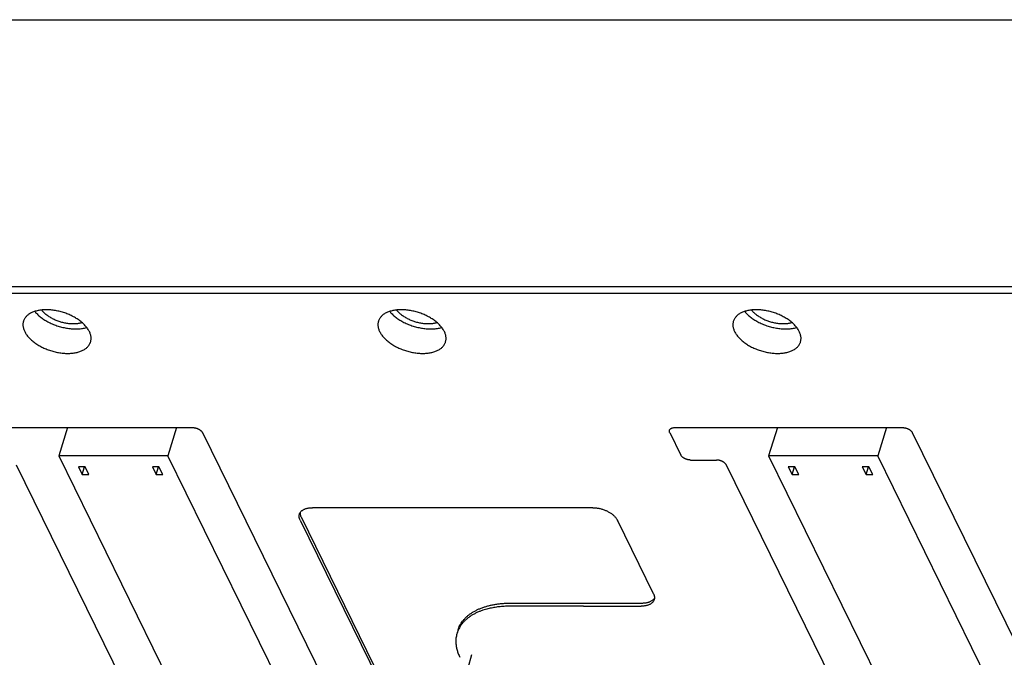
# Model space of a CAD drawing. Header units: inches. Extents: x 0 to 34, y 0 to 22.
# Tile 10 of 29: x 22.9 to 25.3, y 10.5 to 12.1. Entities that reach past the tile are written whole.
import ezdxf

# ---------------------------------------------------------------- set-up
doc = ezdxf.new("R2010")
doc.units = ezdxf.units.IN
doc.header["$LTSCALE"] = 1.87
doc.header["$MEASUREMENT"] = 0
doc.layers.get('0').update_dxf_attribs({"linetype": 'CONTINUOUS'})

msp = doc.modelspace()

# ---------------------------------------------------------------- linework, layer by layer
at = {"color": 7, "linetype": 'CONTINUOUS'}
for p, q in [((20.8955, 12.0866), (29.6272, 12.0866)), ((29.4279, 11.4211), (20.6962, 11.4211)), ((29.4246, 11.4039), (20.7165, 11.4039)), ((22.7273, 11.0699), (23.2947, 11.0699)), ((22.9829, 11.0699), (22.9612, 10.9996)), ((23.2546, 11.0699), (23.2329, 10.9996)), ((24.4957, 11.0699), (25.0631, 11.0699)), ((24.7514, 11.0699), (24.7296, 10.9996)), ((25.0231, 11.0699), (25.0014, 10.9996)), ((23.3192, 11.0575), (23.8591, 9.9573)), ((24.4834, 11.0575), (24.5108, 11.0016)), ((25.0876, 11.0575), (25.6275, 9.9573)), ((22.9612, 10.9996), (24.035, 8.8116)), ((23.2329, 10.9996), (22.9612, 10.9996)), ((24.3067, 8.8116), (23.2329, 10.9996)), ((24.5354, 10.9891), (24.5998, 10.9891)), ((24.7296, 10.9996), (25.8034, 8.8116)), ((25.0014, 10.9996), (24.7296, 10.9996)), ((26.0751, 8.8116), (25.0014, 10.9996)), ((23.9083, 8.8321), (22.8559, 10.9767)), ((23.0102, 10.972), (23.0197, 10.9527)), ((23.0268, 10.972), (23.0102, 10.972)), ((23.0197, 10.9527), (23.0257, 10.972)), ((23.0363, 10.9527), (23.0268, 10.972)), ((23.1945, 10.972), (23.2039, 10.9527)), ((23.211, 10.972), (23.1945, 10.972)), ((23.2039, 10.9527), (23.2099, 10.972)), ((23.2205, 10.9527), (23.211, 10.972)), ((25.6768, 8.8321), (24.6244, 10.9767)), ((24.7787, 10.972), (24.7881, 10.9527)), ((24.7953, 10.972), (24.7787, 10.972)), ((24.7881, 10.9527), (24.7941, 10.972)), ((24.8047, 10.9527), (24.7953, 10.972)), ((24.9629, 10.972), (24.9723, 10.9527)), ((24.9795, 10.972), (24.9629, 10.972)), ((24.9723, 10.9527), (24.9783, 10.972)), ((24.9889, 10.9527), (24.9795, 10.972)), ((23.0197, 10.9527), (23.0363, 10.9527)), ((23.2039, 10.9527), (23.2205, 10.9527)), ((24.7881, 10.9527), (24.8047, 10.9527)), ((24.9723, 10.9527), (24.9889, 10.9527)), ((24.2915, 10.8704), (23.5934, 10.8704)), ((23.565, 10.8472), (24.4481, 9.0476)), ((23.5626, 10.8393), (24.4457, 9.0398)), ((24.4428, 10.6559), (24.3528, 10.8393)), ((24.0893, 10.6327), (24.4144, 10.6327)), ((24.2684, 10.6246), (24.412, 10.6249)), ((23.956, 10.5658), (23.9536, 10.558)), ((23.9894, 10.5035), (23.9807, 10.4701))]:
    msp.add_line(p, q, dxfattribs=at)
for points, knots in [([(23.0377, 11.3093), (23.037, 11.3105), (23.0357, 11.313), (23.0333, 11.3167), (23.0306, 11.3204), (23.0275, 11.324), (23.0241, 11.3275), (23.0204, 11.331), (23.0163, 11.3343), (23.0121, 11.3376), (23.0075, 11.3407), (23.0027, 11.3436), (22.9977, 11.3464), (22.9926, 11.3491), (22.9872, 11.3515), (22.9817, 11.3537), (22.9762, 11.3558), (22.9705, 11.3576), (22.9647, 11.3592), (22.9589, 11.3605), (22.9531, 11.3617), (22.9474, 11.3625), (22.9416, 11.3632), (22.936, 11.3636), (22.9304, 11.3637), (22.925, 11.3636), (22.9197, 11.3632), (22.9146, 11.3626), (22.9097, 11.3617), (22.905, 11.3606), (22.9005, 11.3592), (22.8963, 11.3576), (22.8924, 11.3558), (22.8888, 11.3538), (22.8855, 11.3515), (22.8825, 11.3491), (22.8799, 11.3465), (22.8777, 11.3436), (22.8758, 11.3407), (22.8743, 11.3376), (22.8735, 11.3353), (22.8732, 11.334), (22.8731, 11.3339)], [0, 0, 0, 0, 0.021676, 0.044248, 0.067689, 0.092045, 0.117263, 0.14331, 0.170174, 0.197747, 0.226018, 0.254889, 0.284263, 0.314109, 0.344278, 0.374728, 0.405349, 0.436018, 0.466697, 0.497229, 0.527557, 0.557592, 0.587197, 0.61635, 0.644921, 0.672853, 0.700095, 0.726543, 0.752201, 0.776993, 0.800893, 0.82392, 0.846031, 0.867291, 0.887723, 0.907379, 0.92638, 0.944795, 0.962787, 0.980494, 0.99806, 1, 1, 1, 1]), ([(22.9015, 11.3594), (22.9022, 11.3585), (22.9041, 11.3564), (22.9073, 11.3531), (22.9111, 11.3495), (22.9153, 11.346), (22.9197, 11.3427), (22.9244, 11.3395), (22.9293, 11.3364), (22.9345, 11.3336), (22.9398, 11.3309), (22.9453, 11.3283), (22.951, 11.326), (22.9568, 11.3239), (22.9626, 11.3221), (22.9686, 11.3204), (22.9745, 11.319), (22.9805, 11.3178), (22.9865, 11.3169), (22.9924, 11.3163), (22.9982, 11.3159), (23.0039, 11.3158), (23.0095, 11.3159), (23.015, 11.3163), (23.0203, 11.3169), (23.0254, 11.3178), (23.029, 11.3187), (23.0309, 11.3192), (23.0313, 11.3193)], [0, 0, 0, 0, 0.02474, 0.060366, 0.097177, 0.135109, 0.174084, 0.214012, 0.254791, 0.296312, 0.338455, 0.381098, 0.42411, 0.467359, 0.510711, 0.554029, 0.597178, 0.640024, 0.682436, 0.724287, 0.765456, 0.805828, 0.845297, 0.883768, 0.921155, 0.957388, 0.992411, 1, 1, 1, 1]), ([(22.9186, 11.363), (22.9188, 11.3629), (22.9197, 11.3617), (22.9216, 11.3595), (22.9246, 11.3565), (22.9278, 11.3537), (22.9313, 11.3509), (22.9351, 11.3482), (22.939, 11.3457), (22.9432, 11.3433), (22.9475, 11.341), (22.952, 11.3389), (22.9566, 11.337), (22.9613, 11.3353), (22.9661, 11.3337), (22.9709, 11.3324), (22.9758, 11.3313), (22.9807, 11.3304), (22.9856, 11.3297), (22.9904, 11.3293), (22.9951, 11.329), (22.9998, 11.329), (23.0043, 11.3292), (23.0086, 11.3297), (23.0128, 11.3304), (23.0163, 11.3312), (23.0184, 11.3317), (23.0191, 11.332)], [0, 0, 0, 0, 0.004794, 0.041395, 0.079337, 0.118616, 0.159122, 0.200734, 0.243396, 0.286895, 0.331181, 0.376035, 0.421338, 0.466939, 0.512619, 0.558302, 0.603731, 0.648826, 0.693384, 0.737248, 0.780324, 0.8224, 0.863442, 0.903266, 0.941829, 0.979049, 1, 1, 1, 1]), ([(23.9219, 11.3093), (23.9213, 11.3105), (23.9199, 11.313), (23.9175, 11.3167), (23.9148, 11.3204), (23.9117, 11.324), (23.9083, 11.3275), (23.9046, 11.331), (23.9006, 11.3343), (23.8963, 11.3376), (23.8917, 11.3407), (23.887, 11.3436), (23.882, 11.3464), (23.8768, 11.3491), (23.8714, 11.3515), (23.866, 11.3537), (23.8604, 11.3558), (23.8547, 11.3576), (23.8489, 11.3592), (23.8432, 11.3605), (23.8374, 11.3617), (23.8316, 11.3625), (23.8259, 11.3632), (23.8202, 11.3636), (23.8146, 11.3637), (23.8092, 11.3636), (23.8039, 11.3632), (23.7988, 11.3626), (23.7939, 11.3617), (23.7892, 11.3606), (23.7847, 11.3592), (23.7805, 11.3576), (23.7766, 11.3558), (23.773, 11.3538), (23.7697, 11.3515), (23.7668, 11.3491), (23.7642, 11.3465), (23.7619, 11.3436), (23.76, 11.3407), (23.7585, 11.3376), (23.7577, 11.3353), (23.7574, 11.334), (23.7574, 11.3339)], [0, 0, 0, 0, 0.021676, 0.044248, 0.067689, 0.092045, 0.117263, 0.14331, 0.170174, 0.197747, 0.226018, 0.254889, 0.284263, 0.314109, 0.344278, 0.374728, 0.405349, 0.436018, 0.466697, 0.497229, 0.527557, 0.557592, 0.587197, 0.61635, 0.644921, 0.672853, 0.700095, 0.726543, 0.752201, 0.776993, 0.800893, 0.82392, 0.846031, 0.867291, 0.887723, 0.907379, 0.92638, 0.944795, 0.962787, 0.980494, 0.99806, 1, 1, 1, 1]), ([(23.7857, 11.3594), (23.7864, 11.3585), (23.7883, 11.3564), (23.7915, 11.3531), (23.7954, 11.3495), (23.7995, 11.346), (23.8039, 11.3427), (23.8086, 11.3395), (23.8135, 11.3364), (23.8187, 11.3336), (23.824, 11.3309), (23.8295, 11.3283), (23.8352, 11.326), (23.841, 11.3239), (23.8468, 11.3221), (23.8528, 11.3204), (23.8587, 11.319), (23.8647, 11.3178), (23.8707, 11.3169), (23.8766, 11.3163), (23.8824, 11.3159), (23.8882, 11.3158), (23.8938, 11.3159), (23.8992, 11.3163), (23.9045, 11.3169), (23.9096, 11.3178), (23.9132, 11.3187), (23.9152, 11.3192), (23.9155, 11.3193)], [0, 0, 0, 0, 0.02474, 0.060366, 0.097177, 0.135109, 0.174084, 0.214012, 0.254791, 0.296312, 0.338455, 0.381098, 0.42411, 0.467359, 0.510711, 0.554029, 0.597178, 0.640024, 0.682436, 0.724287, 0.765456, 0.805828, 0.845297, 0.883768, 0.921155, 0.957388, 0.992411, 1, 1, 1, 1]), ([(23.8029, 11.363), (23.803, 11.3629), (23.8039, 11.3617), (23.8059, 11.3595), (23.8088, 11.3565), (23.8121, 11.3537), (23.8155, 11.3509), (23.8193, 11.3482), (23.8232, 11.3457), (23.8274, 11.3433), (23.8317, 11.341), (23.8362, 11.3389), (23.8408, 11.337), (23.8455, 11.3353), (23.8503, 11.3337), (23.8552, 11.3324), (23.86, 11.3313), (23.8649, 11.3304), (23.8698, 11.3297), (23.8746, 11.3293), (23.8793, 11.329), (23.884, 11.329), (23.8885, 11.3292), (23.8929, 11.3297), (23.8971, 11.3304), (23.9005, 11.3312), (23.9026, 11.3317), (23.9033, 11.332)], [0, 0, 0, 0, 0.004794, 0.041395, 0.079337, 0.118616, 0.159122, 0.200734, 0.243396, 0.286895, 0.331181, 0.376035, 0.421338, 0.466939, 0.512619, 0.558302, 0.603731, 0.648826, 0.693384, 0.737248, 0.780324, 0.8224, 0.863442, 0.903266, 0.941829, 0.979049, 1, 1, 1, 1]), ([(24.8061, 11.3093), (24.8055, 11.3105), (24.8041, 11.313), (24.8017, 11.3167), (24.799, 11.3204), (24.7959, 11.324), (24.7925, 11.3275), (24.7888, 11.331), (24.7848, 11.3343), (24.7805, 11.3376), (24.7759, 11.3407), (24.7712, 11.3436), (24.7662, 11.3464), (24.761, 11.3491), (24.7557, 11.3515), (24.7502, 11.3537), (24.7446, 11.3558), (24.7389, 11.3576), (24.7332, 11.3592), (24.7274, 11.3605), (24.7216, 11.3617), (24.7158, 11.3625), (24.7101, 11.3632), (24.7044, 11.3636), (24.6989, 11.3637), (24.6934, 11.3636), (24.6881, 11.3632), (24.683, 11.3626), (24.6781, 11.3617), (24.6734, 11.3606), (24.669, 11.3592), (24.6648, 11.3576), (24.6609, 11.3558), (24.6572, 11.3538), (24.6539, 11.3515), (24.651, 11.3491), (24.6484, 11.3465), (24.6461, 11.3436), (24.6442, 11.3407), (24.6427, 11.3376), (24.6419, 11.3353), (24.6416, 11.334), (24.6416, 11.3339)], [0, 0, 0, 0, 0.021676, 0.044248, 0.067689, 0.092045, 0.117263, 0.14331, 0.170174, 0.197747, 0.226018, 0.254889, 0.284263, 0.314109, 0.344278, 0.374728, 0.405349, 0.436018, 0.466697, 0.497229, 0.527557, 0.557592, 0.587197, 0.61635, 0.644921, 0.672853, 0.700095, 0.726543, 0.752201, 0.776993, 0.800893, 0.82392, 0.846031, 0.867291, 0.887723, 0.907379, 0.92638, 0.944795, 0.962787, 0.980494, 0.99806, 1, 1, 1, 1]), ([(24.6699, 11.3594), (24.6707, 11.3585), (24.6725, 11.3564), (24.6757, 11.3531), (24.6796, 11.3495), (24.6837, 11.346), (24.6881, 11.3427), (24.6928, 11.3395), (24.6978, 11.3364), (24.7029, 11.3336), (24.7082, 11.3309), (24.7138, 11.3283), (24.7194, 11.326), (24.7252, 11.3239), (24.7311, 11.3221), (24.737, 11.3204), (24.743, 11.319), (24.7489, 11.3178), (24.7549, 11.3169), (24.7608, 11.3163), (24.7666, 11.3159), (24.7724, 11.3158), (24.778, 11.3159), (24.7834, 11.3163), (24.7887, 11.3169), (24.7938, 11.3178), (24.7974, 11.3187), (24.7994, 11.3192), (24.7997, 11.3193)], [0, 0, 0, 0, 0.02474, 0.060366, 0.097177, 0.135109, 0.174084, 0.214012, 0.254791, 0.296312, 0.338455, 0.381098, 0.42411, 0.467359, 0.510711, 0.554029, 0.597178, 0.640024, 0.682436, 0.724287, 0.765456, 0.805828, 0.845297, 0.883768, 0.921155, 0.957388, 0.992411, 1, 1, 1, 1]), ([(24.6871, 11.363), (24.6872, 11.3629), (24.6882, 11.3617), (24.6901, 11.3595), (24.693, 11.3565), (24.6963, 11.3537), (24.6998, 11.3509), (24.7035, 11.3482), (24.7074, 11.3457), (24.7116, 11.3433), (24.7159, 11.341), (24.7204, 11.3389), (24.725, 11.337), (24.7297, 11.3353), (24.7345, 11.3337), (24.7394, 11.3324), (24.7443, 11.3313), (24.7491, 11.3304), (24.754, 11.3297), (24.7588, 11.3293), (24.7636, 11.329), (24.7682, 11.329), (24.7727, 11.3292), (24.7771, 11.3297), (24.7813, 11.3304), (24.7847, 11.3312), (24.7868, 11.3317), (24.7875, 11.332)], [0, 0, 0, 0, 0.004794, 0.041395, 0.079337, 0.118616, 0.159122, 0.200734, 0.243396, 0.286895, 0.331181, 0.376035, 0.421338, 0.466939, 0.512619, 0.558302, 0.603731, 0.648826, 0.693384, 0.737248, 0.780324, 0.8224, 0.863442, 0.903266, 0.941829, 0.979049, 1, 1, 1, 1]), ([(22.8731, 11.3339), (22.8729, 11.3329), (22.8724, 11.3308), (22.8721, 11.3275), (22.8722, 11.3239), (22.8727, 11.3203), (22.8736, 11.3166), (22.8748, 11.3129), (22.8759, 11.3105), (22.8765, 11.3093)], [0, 0, 0, 0, 0.120156, 0.256632, 0.395929, 0.539135, 0.686964, 0.840481, 1, 1, 1, 1]), ([(23.7574, 11.3339), (23.7571, 11.3329), (23.7567, 11.3308), (23.7563, 11.3275), (23.7564, 11.3239), (23.7569, 11.3203), (23.7578, 11.3166), (23.759, 11.3129), (23.7601, 11.3105), (23.7607, 11.3093)], [0, 0, 0, 0, 0.120156, 0.256632, 0.395929, 0.539135, 0.686964, 0.840481, 1, 1, 1, 1]), ([(24.6416, 11.3339), (24.6413, 11.3329), (24.6409, 11.3308), (24.6406, 11.3275), (24.6406, 11.3239), (24.6411, 11.3203), (24.642, 11.3166), (24.6432, 11.3129), (24.6443, 11.3105), (24.6449, 11.3093)], [0, 0, 0, 0, 0.120156, 0.256632, 0.395929, 0.539135, 0.686964, 0.840481, 1, 1, 1, 1]), ([(22.8765, 11.3093), (22.8771, 11.308), (22.8785, 11.3055), (22.8809, 11.3018), (22.8836, 11.2981), (22.8867, 11.2945), (22.8901, 11.291), (22.8938, 11.2875), (22.8978, 11.2842), (22.9021, 11.2809), (22.9066, 11.2778), (22.9114, 11.2749), (22.9164, 11.2721), (22.9216, 11.2695), (22.9269, 11.267), (22.9324, 11.2648), (22.938, 11.2627), (22.9437, 11.2609), (22.9494, 11.2593), (22.9552, 11.258), (22.961, 11.2568), (22.9668, 11.256), (22.9725, 11.2553), (22.9782, 11.255), (22.9837, 11.2548), (22.9892, 11.2549), (22.9944, 11.2553), (22.9996, 11.256), (23.0045, 11.2568), (23.0092, 11.2579), (23.0136, 11.2593), (23.0178, 11.2609), (23.0217, 11.2627), (23.0253, 11.2647), (23.0286, 11.267), (23.0316, 11.2694), (23.0342, 11.2721), (23.0365, 11.2749), (23.0384, 11.2778), (23.0396, 11.2803), (23.0401, 11.2818), (23.0403, 11.2823)], [0, 0, 0, 0, 0.021951, 0.04481, 0.068549, 0.093215, 0.118753, 0.145131, 0.172336, 0.200259, 0.228889, 0.258127, 0.287875, 0.3181, 0.348652, 0.379489, 0.410499, 0.441557, 0.472626, 0.503546, 0.53426, 0.564675, 0.594657, 0.62418, 0.653114, 0.681402, 0.70899, 0.735773, 0.761758, 0.786864, 0.811068, 0.834387, 0.856779, 0.878309, 0.899001, 0.918907, 0.938149, 0.956798, 0.975019, 0.992951, 1, 1, 1, 1]), ([(23.0403, 11.2823), (23.0405, 11.2829), (23.0411, 11.2847), (23.0417, 11.2876), (23.042, 11.2911), (23.0419, 11.2946), (23.0415, 11.2982), (23.0406, 11.3019), (23.0393, 11.3056), (23.0383, 11.308), (23.0377, 11.3093)], [0, 0, 0, 0, 0.074111, 0.197287, 0.321799, 0.448885, 0.579537, 0.714406, 0.854465, 1, 1, 1, 1]), ([(23.7607, 11.3093), (23.7613, 11.308), (23.7627, 11.3055), (23.7651, 11.3018), (23.7678, 11.2981), (23.7709, 11.2945), (23.7743, 11.291), (23.778, 11.2875), (23.782, 11.2842), (23.7863, 11.2809), (23.7909, 11.2778), (23.7956, 11.2749), (23.8006, 11.2721), (23.8058, 11.2695), (23.8111, 11.267), (23.8166, 11.2648), (23.8222, 11.2627), (23.8279, 11.2609), (23.8336, 11.2593), (23.8394, 11.258), (23.8452, 11.2568), (23.851, 11.256), (23.8567, 11.2553), (23.8624, 11.255), (23.8679, 11.2548), (23.8734, 11.2549), (23.8787, 11.2553), (23.8838, 11.256), (23.8887, 11.2568), (23.8934, 11.2579), (23.8978, 11.2593), (23.902, 11.2609), (23.9059, 11.2627), (23.9096, 11.2647), (23.9129, 11.267), (23.9158, 11.2694), (23.9184, 11.2721), (23.9207, 11.2749), (23.9226, 11.2778), (23.9238, 11.2803), (23.9244, 11.2818), (23.9245, 11.2823)], [0, 0, 0, 0, 0.021951, 0.04481, 0.068549, 0.093215, 0.118753, 0.145131, 0.172336, 0.200259, 0.228889, 0.258127, 0.287875, 0.3181, 0.348652, 0.379489, 0.410499, 0.441557, 0.472626, 0.503546, 0.53426, 0.564675, 0.594657, 0.62418, 0.653114, 0.681402, 0.70899, 0.735773, 0.761758, 0.786864, 0.811068, 0.834387, 0.856779, 0.878309, 0.899001, 0.918907, 0.938149, 0.956798, 0.975019, 0.992951, 1, 1, 1, 1]), ([(23.9245, 11.2823), (23.9247, 11.2829), (23.9253, 11.2847), (23.9259, 11.2876), (23.9262, 11.2911), (23.9262, 11.2946), (23.9257, 11.2982), (23.9248, 11.3019), (23.9236, 11.3056), (23.9225, 11.308), (23.9219, 11.3093)], [0, 0, 0, 0, 0.074111, 0.197287, 0.321799, 0.448885, 0.579537, 0.714406, 0.854465, 1, 1, 1, 1]), ([(24.6449, 11.3093), (24.6455, 11.308), (24.6469, 11.3055), (24.6493, 11.3018), (24.652, 11.2981), (24.6551, 11.2945), (24.6585, 11.291), (24.6622, 11.2875), (24.6662, 11.2842), (24.6705, 11.2809), (24.6751, 11.2778), (24.6798, 11.2749), (24.6848, 11.2721), (24.69, 11.2695), (24.6954, 11.267), (24.7008, 11.2648), (24.7064, 11.2627), (24.7121, 11.2609), (24.7179, 11.2593), (24.7236, 11.258), (24.7294, 11.2568), (24.7352, 11.256), (24.7409, 11.2553), (24.7466, 11.255), (24.7522, 11.2548), (24.7576, 11.2549), (24.7629, 11.2553), (24.768, 11.256), (24.7729, 11.2568), (24.7776, 11.2579), (24.7821, 11.2593), (24.7863, 11.2609), (24.7902, 11.2627), (24.7938, 11.2647), (24.7971, 11.267), (24.8, 11.2694), (24.8027, 11.2721), (24.8049, 11.2749), (24.8068, 11.2778), (24.808, 11.2803), (24.8086, 11.2818), (24.8087, 11.2823)], [0, 0, 0, 0, 0.021951, 0.04481, 0.068549, 0.093215, 0.118753, 0.145131, 0.172336, 0.200259, 0.228889, 0.258127, 0.287875, 0.3181, 0.348652, 0.379489, 0.410499, 0.441557, 0.472626, 0.503546, 0.53426, 0.564675, 0.594657, 0.62418, 0.653114, 0.681402, 0.70899, 0.735773, 0.761758, 0.786864, 0.811068, 0.834387, 0.856779, 0.878309, 0.899001, 0.918907, 0.938149, 0.956798, 0.975019, 0.992951, 1, 1, 1, 1]), ([(24.8087, 11.2823), (24.809, 11.2829), (24.8095, 11.2847), (24.8101, 11.2876), (24.8105, 11.2911), (24.8104, 11.2946), (24.8099, 11.2982), (24.809, 11.3019), (24.8078, 11.3056), (24.8067, 11.308), (24.8061, 11.3093)], [0, 0, 0, 0, 0.074111, 0.197287, 0.321799, 0.448885, 0.579537, 0.714406, 0.854465, 1, 1, 1, 1]), ([(23.2947, 11.0699), (23.2953, 11.0699), (23.2965, 11.0699), (23.2984, 11.0697), (23.3003, 11.0694), (23.3022, 11.069), (23.3041, 11.0685), (23.3059, 11.0679), (23.3077, 11.0671), (23.3095, 11.0663), (23.3111, 11.0654), (23.3127, 11.0644), (23.3141, 11.0634), (23.3154, 11.0623), (23.3166, 11.0612), (23.3176, 11.06), (23.3185, 11.0588), (23.319, 11.0579), (23.3192, 11.0575)], [0, 0, 0, 0, 0.063834, 0.129675, 0.196825, 0.264536, 0.332695, 0.401205, 0.469288, 0.536186, 0.601817, 0.666101, 0.728357, 0.78799, 0.845063, 0.899649, 0.951369, 1, 1, 1, 1]), ([(24.4834, 11.0575), (24.4832, 11.0579), (24.4829, 11.0587), (24.4825, 11.0599), (24.4824, 11.0611), (24.4824, 11.0622), (24.4826, 11.0629), (24.4826, 11.0632)], [0, 0, 0, 0, 0.223423, 0.435959, 0.638529, 0.832957, 1, 1, 1, 1]), ([(24.4826, 11.0632), (24.4827, 11.0633), (24.4828, 11.0637), (24.4831, 11.0644), (24.4837, 11.0654), (24.4845, 11.0663), (24.4854, 11.0672), (24.4865, 11.0679), (24.4878, 11.0685), (24.4891, 11.069), (24.4906, 11.0694), (24.4923, 11.0697), (24.494, 11.0699), (24.4951, 11.0699), (24.4957, 11.0699)], [0, 0, 0, 0, 0.008841, 0.080706, 0.153907, 0.229345, 0.30841, 0.392299, 0.48115, 0.57475, 0.673561, 0.777937, 0.887087, 1, 1, 1, 1]), ([(25.0631, 11.0699), (25.0637, 11.0699), (25.0649, 11.0699), (25.0668, 11.0697), (25.0687, 11.0694), (25.0706, 11.069), (25.0725, 11.0685), (25.0744, 11.0679), (25.0762, 11.0671), (25.0779, 11.0663), (25.0796, 11.0654), (25.0811, 11.0644), (25.0826, 11.0634), (25.0839, 11.0623), (25.085, 11.0612), (25.0861, 11.06), (25.0869, 11.0588), (25.0874, 11.0579), (25.0876, 11.0575)], [0, 0, 0, 0, 0.063834, 0.129675, 0.196825, 0.264536, 0.332695, 0.401205, 0.469288, 0.536186, 0.601817, 0.666101, 0.728357, 0.78799, 0.845063, 0.899649, 0.951369, 1, 1, 1, 1]), ([(24.5354, 10.9891), (24.5348, 10.9891), (24.5335, 10.9892), (24.5316, 10.9894), (24.5297, 10.9896), (24.5278, 10.9901), (24.526, 10.9906), (24.5241, 10.9912), (24.5223, 10.9919), (24.5206, 10.9927), (24.5189, 10.9936), (24.5173, 10.9946), (24.5159, 10.9957), (24.5146, 10.9968), (24.5134, 10.9979), (24.5124, 10.9991), (24.5115, 11.0003), (24.5111, 11.0011), (24.5108, 11.0016)], [0, 0, 0, 0, 0.063834, 0.129675, 0.196825, 0.264536, 0.332695, 0.401205, 0.469288, 0.536186, 0.601817, 0.666101, 0.728357, 0.78799, 0.845063, 0.899649, 0.951369, 1, 1, 1, 1]), ([(24.6244, 10.9767), (24.6242, 10.9771), (24.6237, 10.978), (24.6228, 10.9792), (24.6218, 10.9803), (24.6206, 10.9815), (24.6193, 10.9826), (24.6179, 10.9836), (24.6163, 10.9846), (24.6147, 10.9855), (24.6129, 10.9863), (24.6111, 10.9871), (24.6093, 10.9877), (24.6074, 10.9882), (24.6055, 10.9886), (24.6036, 10.9889), (24.6017, 10.9891), (24.6005, 10.9891), (24.5998, 10.9891)], [0, 0, 0, 0, 0.048631, 0.100351, 0.154937, 0.21201, 0.271643, 0.333899, 0.398183, 0.463814, 0.530712, 0.598795, 0.667305, 0.735464, 0.803175, 0.870325, 0.936166, 1, 1, 1, 1]), ([(23.5608, 10.8541), (23.561, 10.8546), (23.5614, 10.8558), (23.5624, 10.8576), (23.5637, 10.8596), (23.5652, 10.8614), (23.5671, 10.863), (23.5692, 10.8645), (23.5716, 10.8659), (23.5741, 10.8671), (23.5769, 10.8681), (23.5799, 10.8689), (23.5831, 10.8696), (23.5864, 10.8701), (23.5898, 10.8703), (23.5922, 10.8704), (23.5934, 10.8704)], [0, 0, 0, 0, 0.040502, 0.098909, 0.158601, 0.22008, 0.283921, 0.350598, 0.420272, 0.493326, 0.569705, 0.649467, 0.732605, 0.818797, 0.908075, 1, 1, 1, 1]), ([(24.2915, 10.8704), (24.2927, 10.8704), (24.2952, 10.8703), (24.2989, 10.87), (24.3027, 10.8696), (24.3065, 10.8689), (24.3103, 10.8681), (24.3141, 10.867), (24.3178, 10.8659), (24.3215, 10.8645), (24.3251, 10.863), (24.3285, 10.8613), (24.3319, 10.8595), (24.3351, 10.8576), (24.3381, 10.8556), (24.3409, 10.8535), (24.3435, 10.8513), (24.3459, 10.849), (24.348, 10.8466), (24.3499, 10.8442), (24.3515, 10.8418), (24.3524, 10.8402), (24.3528, 10.8393)], [0, 0, 0, 0, 0.051025, 0.103223, 0.156288, 0.210157, 0.2645, 0.319138, 0.373886, 0.428403, 0.482609, 0.536172, 0.588919, 0.64069, 0.691187, 0.740376, 0.788001, 0.833974, 0.878234, 0.920623, 0.961234, 1, 1, 1, 1]), ([(23.5626, 10.8393), (23.5622, 10.8401), (23.5615, 10.8417), (23.5607, 10.8441), (23.5602, 10.8465), (23.56, 10.8489), (23.5602, 10.8512), (23.5605, 10.8529), (23.5608, 10.8539), (23.5608, 10.8541)], [0, 0, 0, 0, 0.174533, 0.341593, 0.501725, 0.65655, 0.80719, 0.955447, 1, 1, 1, 1]), ([(23.5625, 10.8579), (23.5625, 10.8575), (23.5625, 10.8563), (23.5626, 10.8544), (23.5631, 10.852), (23.5639, 10.8495), (23.5646, 10.8479), (23.565, 10.8472)], [0, 0, 0, 0, 0.10061, 0.3127, 0.532061, 0.760912, 1, 1, 1, 1]), ([(24.4144, 10.6327), (24.4156, 10.6327), (24.418, 10.6328), (24.4214, 10.633), (24.4247, 10.6335), (24.4279, 10.6342), (24.4309, 10.635), (24.4337, 10.636), (24.4362, 10.6372), (24.4386, 10.6386), (24.4407, 10.6401), (24.4425, 10.6417), (24.4441, 10.6435), (24.4449, 10.6447), (24.4452, 10.6452)], [0, 0, 0, 0, 0.103033, 0.203099, 0.299706, 0.39289, 0.48229, 0.567898, 0.64978, 0.727873, 0.802607, 0.874163, 0.94307, 1, 1, 1, 1]), ([(24.4428, 10.6559), (24.4432, 10.6552), (24.4439, 10.6536), (24.4447, 10.6511), (24.4451, 10.6487), (24.4453, 10.6464), (24.4452, 10.6441), (24.4449, 10.6423), (24.4446, 10.6414), (24.4445, 10.6412)], [0, 0, 0, 0, 0.174533, 0.341593, 0.501725, 0.65655, 0.80719, 0.955447, 1, 1, 1, 1]), ([(24.0869, 10.6249), (24.0846, 10.6249), (24.0803, 10.6248), (24.0738, 10.6246), (24.0674, 10.6242), (24.061, 10.6236), (24.0546, 10.6229), (24.0484, 10.622), (24.0423, 10.621), (24.0363, 10.6197), (24.0303, 10.6183), (24.024, 10.6166), (24.0173, 10.6145), (24.0102, 10.612), (24.0029, 10.6089), (23.9958, 10.6053), (23.989, 10.6014), (23.9827, 10.5971), (23.9769, 10.5925), (23.9717, 10.5877), (23.967, 10.5825), (23.9628, 10.5771), (23.9592, 10.5714), (23.9563, 10.5655), (23.9545, 10.561), (23.9537, 10.5584), (23.9535, 10.5579)], [0, 0, 0, 0, 0.042237, 0.082232, 0.122599, 0.163098, 0.203339, 0.243073, 0.282084, 0.320105, 0.358172, 0.398268, 0.44221, 0.490497, 0.54097, 0.591405, 0.640782, 0.688646, 0.734922, 0.779767, 0.823431, 0.866181, 0.908242, 0.949688, 0.990359, 1, 1, 1, 1]), ([(23.956, 10.5658), (23.9565, 10.5675), (23.9578, 10.5713), (23.9604, 10.5768), (23.9636, 10.5825), (23.9674, 10.5879), (23.9717, 10.593), (23.9766, 10.5979), (23.9819, 10.6025), (23.9878, 10.6068), (23.9941, 10.6109), (24.0009, 10.6146), (24.0082, 10.618), (24.0159, 10.621), (24.0239, 10.6237), (24.0323, 10.6261), (24.0411, 10.6281), (24.0502, 10.6298), (24.0596, 10.6311), (24.0693, 10.632), (24.0792, 10.6326), (24.0859, 10.6327), (24.0893, 10.6327)], [0, 0, 0, 0, 0.034471, 0.074651, 0.115263, 0.156528, 0.198674, 0.241839, 0.28623, 0.331934, 0.379081, 0.427752, 0.477968, 0.529818, 0.583253, 0.638317, 0.694961, 0.75313, 0.812815, 0.873883, 0.936325, 1, 1, 1, 1]), ([(24.2683, 10.6249), (24.2623, 10.6249), (24.2507, 10.6249), (24.2335, 10.6249), (24.2171, 10.6249), (24.2011, 10.6249), (24.1854, 10.6249), (24.1699, 10.6249), (24.1543, 10.6249), (24.1383, 10.6249), (24.1217, 10.6249), (24.1045, 10.6249), (24.0928, 10.6249), (24.0869, 10.6249)], [0, 0, 0, 0, 0.098973, 0.19312, 0.283465, 0.371057, 0.456974, 0.542288, 0.628116, 0.715668, 0.806371, 0.901555, 1, 1, 1, 1]), ([(24.4445, 10.6412), (24.4444, 10.6407), (24.4439, 10.6395), (24.443, 10.6376), (24.4417, 10.6357), (24.4401, 10.6339), (24.4383, 10.6323), (24.4362, 10.6307), (24.4338, 10.6294), (24.4312, 10.6282), (24.4284, 10.6272), (24.4255, 10.6263), (24.4223, 10.6257), (24.419, 10.6252), (24.4155, 10.6249), (24.4132, 10.6249), (24.412, 10.6249)], [0, 0, 0, 0, 0.040502, 0.098909, 0.158601, 0.22008, 0.283921, 0.350598, 0.420272, 0.493326, 0.569705, 0.649467, 0.732605, 0.818797, 0.908075, 1, 1, 1, 1]), ([(23.9535, 10.5579), (23.9531, 10.5564), (23.9522, 10.553), (23.9512, 10.5478), (23.9506, 10.5426), (23.9505, 10.5378), (23.9506, 10.5333), (23.951, 10.5288), (23.9516, 10.5244), (23.9525, 10.5198), (23.9536, 10.5153), (23.955, 10.5108), (23.9566, 10.5064), (23.9585, 10.5019), (23.9599, 10.4989), (23.9606, 10.4974)], [0, 0, 0, 0, 0.075829, 0.169497, 0.253234, 0.328759, 0.399935, 0.470716, 0.5432, 0.617052, 0.69202, 0.767775, 0.843705, 0.919444, 1, 1, 1, 1])]:
    msp.add_open_spline(points, degree=3, knots=knots, dxfattribs=at)

doc.saveas('drawing.dxf')
